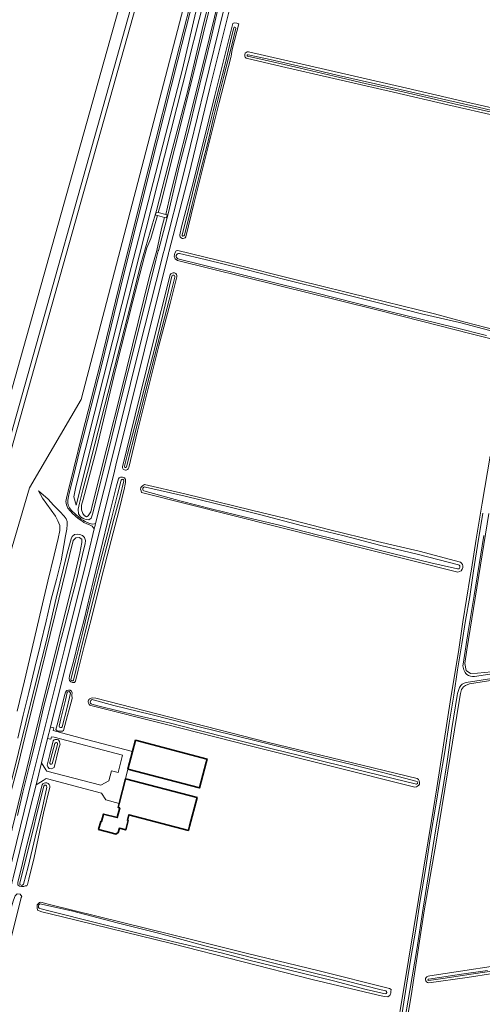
# Model space of a CAD drawing. Header units: metres. Extents: x 239845 to 242720, y 580286 to 584200.
# Tile 18 of 113: x 240614 to 240930, y 581596 to 582269. Entities that reach past the tile are written whole.
import ezdxf

# ---------------------------------------------------------------- set-up
doc = ezdxf.new("R2010")
doc.units = ezdxf.units.M
for name, color, linetype, lineweight in [('B-WE-GR-GRAS-GV', 60, 'Continuous', 13), ('B-WE-GR-GROENVOORZIENING-GV', 80, 'Continuous', 18), ('B-WE-KW-KUNSTWERK_STUW-GV', 170, 'Continuous', 18), ('B-WE-OG-BEBOUWING-GV', 7, 'Continuous', 35), ('B-WE-OG-WATER_SLOOT-GV', 120, 'Continuous', 18), ('B-WE-VH-ONVERHARD-GV', 252, 'Continuous', 18), ('B-WE-VH-VERHARDING_GESLOTEN-GV', 7, 'Continuous', 18), ('Grondwerklijn', 7, 'Continuous', 9)]:
    doc.layers.add(name, color=color, linetype=linetype, lineweight=lineweight)
doc.layers.add('GBKN', color=9, linetype='Continuous', lineweight=0, true_color=0x808080)

msp = doc.modelspace()

# ---------------------------------------------------------------- linework, layer by layer
at = {"layer": 'B-WE-GR-GRAS-GV', "flags": 128}
msp.add_lwpolyline([(240612.15, 581796.43), (240616.96, 581817.18), (240622.07, 581838.52), (240627.49, 581861.99), (240633.08, 581885.4), (240637.38, 581903.16), (240640.03, 581914.51), (240641.13, 581919.83), (240641.22, 581923.4), (240639.86, 581926.53), (240638.14, 581929.74), (240635.3, 581933.88), (240635.3, 581933.88), (240635.3, 581933.88), (240629.4, 581942.09), (240626.62, 581946.95), (240633.17, 581941.42), (240636.96, 581937.21), (240641.1, 581932.8), (240644.1, 581929.78), (240645.55, 581927.99), (240646.16, 581925.97), (240646.18, 581923.92), (240645.92, 581920.77), (240645.11, 581916.39), (240643.98, 581909.64), (240642.07, 581899.24), (240638.91, 581886.36), (240635.3, 581872.96), (240631.96, 581858.04), (240628.09, 581842.1), (240624.17, 581826.25), (240620.07, 581809.11), (240616.04, 581793.62), (240612.51, 581778.05)], dxfattribs=at)
msp.add_lwpolyline([(240867.18, 581603.28), (240866.6, 581601.94), (240865.41, 581601.25), (240865.33, 581601.19), (240862.79, 581601.41), (240857.81, 581602.46), (240813.68, 581612.94), (240717.37, 581637.5), (240643.07, 581655.81), (240628.79, 581659.3), (240626.04, 581660.36), (240626.01, 581660.43), (240625.97, 581660.57), (240625.61, 581661.73), (240625.61, 581664.06), (240627.22, 581665.61), (240628.15, 581665.86), (240633.13, 581664.59), (240734.73, 581639.3), (240769.44, 581630.72), (240817.38, 581619.19), (240866.38, 581606.91), (240867.44, 581606.06), (240867.43, 581605.76), (240867.41, 581605.29), (240867.34, 581603.63), (240867.18, 581603.28), (240867.18, 581603.28)], close=True, dxfattribs=at)
msp.add_lwpolyline([(240867.18, 581603.28), (240866.6, 581601.94), (240865.41, 581601.25), (240865.33, 581601.19), (240862.79, 581601.41), (240857.81, 581602.46), (240813.68, 581612.94), (240717.37, 581637.5), (240643.07, 581655.81), (240628.79, 581659.3), (240626.04, 581660.36), (240626.01, 581660.43), (240625.97, 581660.57), (240625.61, 581661.73), (240625.61, 581664.06), (240627.22, 581665.61), (240628.15, 581665.86), (240633.13, 581664.59), (240734.73, 581639.3), (240769.44, 581630.72), (240817.38, 581619.19), (240866.38, 581606.91), (240867.44, 581606.06), (240867.43, 581605.76), (240867.41, 581605.29), (240867.34, 581603.63), (240867.18, 581603.28), (240867.18, 581603.28)], close=True, dxfattribs=at)
at = {"layer": 'B-WE-GR-GROENVOORZIENING-GV', "flags": 128}
for points in [[(240750.02, 582309.83), (240738.37, 582262.44), (240728.53, 582220.82), (240717.12, 582176.68), (240707.15, 582138.73), (240704.49, 582129.66), (240696.56, 582102.32), (240691.72, 582082.79), (240660.75, 581962.18), (240656.85, 581947.72), (240654.54, 581938.6), (240653.71, 581934.56), (240654, 581931.23), (240655.4, 581929.18), (240657.48, 581927.92), (240657.58, 581927.89), (240659.29, 581927.36), (240661.11, 581927.24), (240662.68, 581928.45), (240663.62, 581931.17), (240674.15, 581973.65), (240681.74, 582004.55), (240694.13, 582053.31), (240706.79, 582104.76), (240708.46, 582111.09), (240708.56, 582111.45), (240715.37, 582137.33), (240722.78, 582168.74), (240729.67, 582195.76), (240734.17, 582213.82), (240739.63, 582236.15), (240745, 582258.57), (240749.16, 582276.22)], [(240750.02, 582309.83), (240738.37, 582262.44), (240728.53, 582220.82), (240717.12, 582176.68), (240707.15, 582138.73), (240704.49, 582129.66), (240696.56, 582102.32), (240691.72, 582082.79), (240660.75, 581962.18), (240656.85, 581947.72), (240654.54, 581938.6), (240653.71, 581934.56), (240654, 581931.23), (240655.4, 581929.18), (240657.48, 581927.92), (240657.58, 581927.89), (240659.29, 581927.36), (240661.11, 581927.24), (240662.68, 581928.45), (240663.62, 581931.17), (240674.15, 581973.65), (240681.74, 582004.55), (240694.13, 582053.31), (240706.79, 582104.76), (240708.46, 582111.09), (240708.56, 582111.45), (240715.37, 582137.33), (240722.78, 582168.74), (240729.67, 582195.76), (240734.17, 582213.82), (240739.63, 582236.15), (240745, 582258.57), (240749.16, 582276.22)], [(240750.09, 582284.16), (240733.56, 582217.16), (240716.95, 582151), (240713.5, 582135.94), (240714.56, 582135.67), (240714.06, 582133.66), (240712.75, 582133.99), (240710.76, 582126.38), (240707.48, 582111.29), (240702.53, 582093.83), (240683.08, 582015.18), (240663.48, 581937.81), (240662.44, 581932.62), (240660.66, 581930.01), (240659.44, 581929.27), (240658.17, 581930.01), (240658.13, 581930.06), (240656.91, 581931.45), (240656, 581933.97), (240655.91, 581937.28), (240657.13, 581941.01), (240666.19, 581975.54), (240679.14, 582029.96), (240691.18, 582076.61), (240699.02, 582107.56), (240700.62, 582113.2), (240703.37, 582119.6), (240707.86, 582135.23), (240706.51, 582135.57), (240707.02, 582137.58), (240708.43, 582137.22), (240709.86, 582142.55), (240729.58, 582220.43), (240743.94, 582278.66)], [(240750.09, 582284.16), (240733.56, 582217.16), (240716.95, 582151), (240713.5, 582135.94), (240714.56, 582135.67), (240714.06, 582133.66), (240712.75, 582133.99), (240710.76, 582126.38), (240707.48, 582111.29), (240702.53, 582093.83), (240683.08, 582015.18), (240663.48, 581937.81), (240662.44, 581932.62), (240660.66, 581930.01), (240659.44, 581929.27), (240658.17, 581930.01), (240658.13, 581930.06), (240656.91, 581931.45), (240656, 581933.97), (240655.91, 581937.28), (240657.13, 581941.01), (240666.19, 581975.54), (240679.14, 582029.96), (240691.18, 582076.61), (240699.02, 582107.56), (240700.62, 582113.2), (240703.37, 582119.6), (240707.86, 582135.23), (240706.51, 582135.57), (240707.02, 582137.58), (240708.43, 582137.22), (240709.86, 582142.55), (240729.58, 582220.43), (240743.94, 582278.66)], [(240935.24, 581970.75), (240929.69, 581938.53), (240925.66, 581913.97), (240922.33, 581893.47), (240921.53, 581888.58), (240916.51, 581857.49), (240913.5, 581836.98), (240908.33, 581805.84), (240898.65, 581743.98), (240896.24, 581728.59), (240879.31, 581626.12), (240867.82, 581555.98)], [(240935.24, 581970.75), (240929.69, 581938.53), (240925.66, 581913.97), (240922.33, 581893.47), (240921.53, 581888.58), (240916.51, 581857.49), (240913.5, 581836.98), (240908.33, 581805.84), (240898.65, 581743.98), (240896.24, 581728.59), (240879.31, 581626.12), (240867.82, 581555.98)], [(240874.76, 581588.92), (240878.06, 581609.19), (240881.08, 581627.53), (240884.4, 581647.37), (240887.34, 581666.96), (240890.99, 581688.16), (240894.47, 581710.66), (240897.86, 581730.71), (240900.8, 581748.94), (240904.14, 581768.55), (240907.17, 581788.28), (240910.27, 581807.32), (240912.86, 581824.67), (240915.81, 581842.42), (240918.43, 581858.37), (240921.26, 581874.91), (240923.9, 581892.28), (240926.49, 581909.78), (240930.2, 581931.73)], [(240874.76, 581588.92), (240878.06, 581609.19), (240881.08, 581627.53), (240884.4, 581647.37), (240887.34, 581666.96), (240890.99, 581688.16), (240894.47, 581710.66), (240897.86, 581730.71), (240900.8, 581748.94), (240904.14, 581768.55), (240907.17, 581788.28), (240910.27, 581807.32), (240912.86, 581824.67), (240915.81, 581842.42), (240918.43, 581858.37), (240921.26, 581874.91), (240923.9, 581892.28), (240926.49, 581909.78), (240930.2, 581931.73)], [(240936.07, 581823.33), (240926.57, 581822.35), (240921.68, 581822.21), (240918.89, 581824.3), (240917.91, 581828.91), (240919.31, 581838.41), (240934.26, 581931.58)], [(240936.07, 581823.33), (240926.57, 581822.35), (240921.68, 581822.21), (240918.89, 581824.3), (240917.91, 581828.91), (240919.31, 581838.41), (240934.26, 581931.58)], [(240612.36, 581725.15), (240615.91, 581741.1), (240620.57, 581759.19), (240625.65, 581780.09), (240630.12, 581798.94), (240635.83, 581820.5), (240640.33, 581839.1), (240644.47, 581854.53), (240649.04, 581872.39), (240652.99, 581887.72), (240657.31, 581906.42), (240658.45, 581910.75), (240658.71, 581913.06), (240658.13, 581915.1), (240656.74, 581916.48), (240654.95, 581917.25), (240654.92, 581917.26), (240652.94, 581917.43), (240651.27, 581917.11), (240649.62, 581915.78), (240648.86, 581914.29), (240648.86, 581914.29), (240648.86, 581914.29), (240646.27, 581904.38), (240638.73, 581873.57), (240631.99, 581844.65), (240625.52, 581818.66), (240618.01, 581788.46), (240608, 581747.79)], [(240612.36, 581725.15), (240615.91, 581741.1), (240620.57, 581759.19), (240625.65, 581780.09), (240630.12, 581798.94), (240635.83, 581820.5), (240640.33, 581839.1), (240644.47, 581854.53), (240649.04, 581872.39), (240652.99, 581887.72), (240657.31, 581906.42), (240658.45, 581910.75), (240658.71, 581913.06), (240658.13, 581915.1), (240656.74, 581916.48), (240654.95, 581917.25), (240654.92, 581917.26), (240652.94, 581917.43), (240651.27, 581917.11), (240649.62, 581915.78), (240648.86, 581914.29), (240648.86, 581914.29), (240648.86, 581914.29), (240646.27, 581904.38), (240638.73, 581873.57), (240631.99, 581844.65), (240625.52, 581818.66), (240618.01, 581788.46), (240608, 581747.79)], [(240875.31, 581567.16), (240881.42, 581603.14), (240882.62, 581611.03), (240890.06, 581659.86), (240898.18, 581706.81), (240906.17, 581755.6), (240914.01, 581803.35), (240914.93, 581808.57), (240915.54, 581811.19), (240917.02, 581813.11), (240918.33, 581814.04), (240920.95, 581815.09), (240951.42, 581819.81)], [(240875.31, 581567.16), (240881.42, 581603.14), (240882.62, 581611.03), (240890.06, 581659.86), (240898.18, 581706.81), (240906.17, 581755.6), (240914.01, 581803.35), (240914.93, 581808.57), (240915.54, 581811.19), (240917.02, 581813.11), (240918.33, 581814.04), (240920.95, 581815.09), (240951.42, 581819.81)]]:
    msp.add_lwpolyline(points, dxfattribs=at)
for points in [[(240727.29, 582120.66), (240732.8, 582143.2), (240740.55, 582174.26), (240750.09, 582212.59), (240757.93, 582243.24), (240758.15, 582244.16), (240758.72, 582247.41), (240759.12, 582249.63), (240763.44, 582266.24), (240762.19, 582266.74), (240760.28, 582266.91), (240759.49, 582266.5), (240757.09, 582257.31), (240746.92, 582216.49), (240739.1, 582185.01), (240731.33, 582154.29), (240724.32, 582127.62), (240723.26, 582122.1, 0.856986)], [(240727.29, 582120.66), (240732.8, 582143.2), (240740.55, 582174.26), (240750.09, 582212.59), (240757.93, 582243.24), (240758.15, 582244.16), (240758.72, 582247.41), (240759.12, 582249.63), (240763.44, 582266.24), (240762.19, 582266.74), (240760.28, 582266.91), (240759.49, 582266.5), (240757.09, 582257.31), (240746.92, 582216.49), (240739.1, 582185.01), (240731.33, 582154.29), (240724.32, 582127.62), (240723.26, 582122.1, 0.856986)], [(240760.01, 582263.63, -0.851448), (240761.34, 582263.28), (240758.16, 582249.95), (240753.11, 582229.72), (240748.01, 582209.64), (240746.5, 582203.06), (240742.44, 582186.13), (240736.58, 582163.12), (240731.4, 582142.19), (240726.32, 582121.72, -0.900941), (240724.69, 582122.13), (240727.43, 582132.7), (240731.87, 582150.62), (240736.38, 582168.88), (240741.21, 582187.78), (240745.94, 582206.88), (240750.04, 582222.73), (240754.27, 582239.69), (240758.55, 582257.51)], [(240760.01, 582263.63, -0.851448), (240761.34, 582263.28), (240758.16, 582249.95), (240753.11, 582229.72), (240748.01, 582209.64), (240746.5, 582203.06), (240742.44, 582186.13), (240736.58, 582163.12), (240731.4, 582142.19), (240726.32, 582121.72, -0.900941), (240724.69, 582122.13), (240727.43, 582132.7), (240731.87, 582150.62), (240736.38, 582168.88), (240741.21, 582187.78), (240745.94, 582206.88), (240750.04, 582222.73), (240754.27, 582239.69), (240758.55, 582257.51)], [(240721.2, 582093.25, 0.894107), (240716.63, 582094.67), (240704.6, 582046.88), (240692.55, 581998.85), (240684, 581963.4, 0.540956), (240687, 581961.35, 0.2562), (240688.3, 581962.98), (240694.28, 581987.94), (240701.12, 582015.16), (240708.94, 582046.21), (240716.58, 582075.22)], [(240721.2, 582093.25, 0.894107), (240716.63, 582094.67), (240704.6, 582046.88), (240692.55, 581998.85), (240684, 581963.4, 0.540956), (240687, 581961.35, 0.2562), (240688.3, 581962.98), (240694.28, 581987.94), (240701.12, 582015.16), (240708.94, 582046.21), (240716.58, 582075.22)], [(240686.8, 581963.38, -0.959006), (240685.46, 581963.8), (240687.42, 581972.18), (240688.96, 581978.37), (240694.18, 581998.48), (240700.16, 582021.99), (240705.92, 582043.96), (240711.53, 582067.37), (240717.75, 582093.73, -1.108587), (240719.77, 582093.14), (240715.8, 582077.54), (240709.62, 582052.96), (240702.27, 582024.72), (240694.26, 581992.97)], [(240686.8, 581963.38, -0.959006), (240685.46, 581963.8), (240687.42, 581972.18), (240688.96, 581978.37), (240694.18, 581998.48), (240700.16, 582021.99), (240705.92, 582043.96), (240711.53, 582067.37), (240717.75, 582093.73, -1.108587), (240719.77, 582093.14), (240715.8, 582077.54), (240709.62, 582052.96), (240702.27, 582024.72), (240694.26, 581992.97)], [(240683.03, 581954.24, -0.999197), (240684.94, 581953.85), (240682.38, 581943.48), (240678.14, 581927.56), (240671.8, 581903.11), (240665.63, 581878.84), (240659.91, 581855.87), (240655.3, 581837.52), (240650.47, 581817.58, -0.830995), (240648.8, 581818.03), (240651.66, 581829.6), (240656.97, 581850.66), (240662, 581871.29), (240667.64, 581894.09), (240672.73, 581913.25), (240675.62, 581924.72), (240676.52, 581928.12), (240680.51, 581944.5)], [(240683.03, 581954.24, -0.999197), (240684.94, 581953.85), (240682.38, 581943.48), (240678.14, 581927.56), (240671.8, 581903.11), (240665.63, 581878.84), (240659.91, 581855.87), (240655.3, 581837.52), (240650.47, 581817.58, -0.830995), (240648.8, 581818.03), (240651.66, 581829.6), (240656.97, 581850.66), (240662, 581871.29), (240667.64, 581894.09), (240672.73, 581913.25), (240675.62, 581924.72), (240676.52, 581928.12), (240680.51, 581944.5)], [(240698.99, 581951.36), (240697.6, 581950.52), (240696.6, 581949.25), (240696.54, 581949.02), (240696.33, 581948.29), (240696.68, 581947.06), (240697.03, 581946.01), (240912.99, 581891.54, 0.356218), (240916.47, 581894.62, 0.29841), (240914.83, 581898.31), (240886.6, 581905.69), (240858.23, 581912.46), (240824.82, 581920.63), (240795.75, 581928.13), (240772.08, 581933.88), (240726.56, 581944.95)], [(240698.99, 581951.36), (240697.6, 581950.52), (240696.6, 581949.25), (240696.54, 581949.02), (240696.33, 581948.29), (240696.68, 581947.06), (240697.03, 581946.01), (240912.99, 581891.54, 0.356218), (240916.47, 581894.62, 0.29841), (240914.83, 581898.31), (240886.6, 581905.69), (240858.23, 581912.46), (240824.82, 581920.63), (240795.75, 581928.13), (240772.08, 581933.88), (240726.56, 581944.95)], [(240698.57, 581947.03, -0.920987), (240699.72, 581949.66), (240726.93, 581943.47), (240757.67, 581935.81), (240777.67, 581930.84), (240807.06, 581923.15), (240835.52, 581916.38), (240860.57, 581909.77), (240886.14, 581903.55), (240913.61, 581896.39, -0.918327), (240912.88, 581893.62), (240894.68, 581897.71), (240868.48, 581904.29), (240843.13, 581910.68), (240817.96, 581916.67), (240792.08, 581923.35), (240768.01, 581929.02), (240745.54, 581934.56), (240724.18, 581940.04)], [(240698.57, 581947.03, -0.920987), (240699.72, 581949.66), (240726.93, 581943.47), (240757.67, 581935.81), (240777.67, 581930.84), (240807.06, 581923.15), (240835.52, 581916.38), (240860.57, 581909.77), (240886.14, 581903.55), (240913.61, 581896.39, -0.918327), (240912.88, 581893.62), (240894.68, 581897.71), (240868.48, 581904.29), (240843.13, 581910.68), (240817.96, 581916.67), (240792.08, 581923.35), (240768.01, 581929.02), (240745.54, 581934.56), (240724.18, 581940.04)], [(240640.78, 581786.2), (240641.33, 581789.21), (240641.87, 581791.26), (240645.06, 581803.95), (240646.32, 581809.09, -0.865792), (240648.39, 581808.81), (240646.23, 581799.03), (240642.87, 581785.68, -0.712043)], [(240640.78, 581786.2), (240641.33, 581789.21), (240641.87, 581791.26), (240645.06, 581803.95), (240646.32, 581809.09, -0.865792), (240648.39, 581808.81), (240646.23, 581799.03), (240642.87, 581785.68, -0.712043)], [(240885.37, 581750.3), (240782.81, 581775.33), (240665.87, 581805.24), (240663.18, 581805.51, 0.225334), (240661.13, 581804.39, 0.493103), (240662.36, 581800.24), (240714.08, 581787.28), (240770.31, 581772.99), (240883.75, 581744.5, 0.33452), (240886.82, 581746.61, 0.362296)], [(240885.37, 581750.3), (240782.81, 581775.33), (240665.87, 581805.24), (240663.18, 581805.51, 0.225334), (240661.13, 581804.39, 0.493103), (240662.36, 581800.24), (240714.08, 581787.28), (240770.31, 581772.99), (240883.75, 581744.5, 0.33452), (240886.82, 581746.61, 0.362296)], [(240663.04, 581801.21, -0.935163), (240663.95, 581804.27), (240678.16, 581800.34), (240703.36, 581794.1), (240716.76, 581790.73), (240737.21, 581785.59), (240758.6, 581780.2), (240778.11, 581775.49), (240798.05, 581770.4), (240820.72, 581764.78), (240841.41, 581759.84), (240868, 581752.83), (240885.24, 581748.36, -0.729048), (240884.91, 581746.61), (240868.82, 581750.37), (240841.86, 581756.92), (240813.34, 581764.17), (240787.09, 581770.54), (240760.68, 581776.96), (240732.72, 581784.12), (240715.79, 581788.35), (240694.04, 581793.49), (240668.05, 581799.8)], [(240663.04, 581801.21, -0.935163), (240663.95, 581804.27), (240678.16, 581800.34), (240703.36, 581794.1), (240716.76, 581790.73), (240737.21, 581785.59), (240758.6, 581780.2), (240778.11, 581775.49), (240798.05, 581770.4), (240820.72, 581764.78), (240841.41, 581759.84), (240868, 581752.83), (240885.24, 581748.36, -0.729048), (240884.91, 581746.61), (240868.82, 581750.37), (240841.86, 581756.92), (240813.34, 581764.17), (240787.09, 581770.54), (240760.68, 581776.96), (240732.72, 581784.12), (240715.79, 581788.35), (240694.04, 581793.49), (240668.05, 581799.8)], [(240634.33, 581761.15), (240635.3, 581765.08), (240635.85, 581767.42), (240637.71, 581774.22, -0.975868), (240639.71, 581773.74), (240635.97, 581760.5, -0.831774)], [(240634.33, 581761.15), (240635.3, 581765.08), (240635.85, 581767.42), (240637.71, 581774.22, -0.975868), (240639.71, 581773.74), (240635.97, 581760.5, -0.831774)], [(240617.59, 581677.03), (240618.61, 581677.11), (240619.14, 581677.96), (240619.99, 581681.56), (240623.56, 581696.37), (240629.95, 581726.67), (240634.35, 581744.37, 0.837056), (240629.02, 581745.99), (240628.65, 581744.55), (240623.56, 581724.19), (240618.53, 581704), (240614.76, 581688.33), (240612.49, 581679.52), (240612.54, 581677.73), (240613.54, 581676.74), (240615.11, 581676.49), (240616.53, 581676.6)], [(240617.59, 581677.03), (240618.61, 581677.11), (240619.14, 581677.96), (240619.99, 581681.56), (240623.56, 581696.37), (240629.95, 581726.67), (240634.35, 581744.37, 0.837056), (240629.02, 581745.99), (240628.65, 581744.55), (240623.56, 581724.19), (240618.53, 581704), (240614.76, 581688.33), (240612.49, 581679.52), (240612.54, 581677.73), (240613.54, 581676.74), (240615.11, 581676.49), (240616.53, 581676.6)], [(240630.29, 581745.21, -0.885319), (240632.33, 581744.56), (240629.28, 581730.57), (240624.46, 581710.31), (240619.49, 581690.09), (240616.32, 581678.05, -0.886988), (240613.82, 581678.9), (240616.79, 581690.99), (240621.33, 581709), (240623.61, 581718.33), (240624.83, 581723.29), (240628.91, 581739.88)], [(240630.29, 581745.21, -0.885319), (240632.33, 581744.56), (240629.28, 581730.57), (240624.46, 581710.31), (240619.49, 581690.09), (240616.32, 581678.05, -0.886988), (240613.82, 581678.9), (240616.79, 581690.99), (240621.33, 581709), (240623.61, 581718.33), (240624.83, 581723.29), (240628.91, 581739.88)], [(240574.72, 581529.27), (240574.25, 581527.23, 0.867092), (240579, 581525.7), (240580.28, 581530.16), (240614.89, 581668.95), (240615.15, 581669.73), (240614.12, 581671.23), (240612, 581671.52), (240610.58, 581670.21), (240609.62, 581667.31), (240606.66, 581657.39), (240604.15, 581648.27), (240598.95, 581625.84), (240593.31, 581602.86), (240588.65, 581583.28), (240584.02, 581565.53), (240579.8, 581549.25), (240576.11, 581535.2)], [(240574.72, 581529.27), (240574.25, 581527.23, 0.867092), (240579, 581525.7), (240580.28, 581530.16), (240614.89, 581668.95), (240615.15, 581669.73), (240614.12, 581671.23), (240612, 581671.52), (240610.58, 581670.21), (240609.62, 581667.31), (240606.66, 581657.39), (240604.15, 581648.27), (240598.95, 581625.84), (240593.31, 581602.86), (240588.65, 581583.28), (240584.02, 581565.53), (240579.8, 581549.25), (240576.11, 581535.2)], [(240719.56, 581641.73), (240741.21, 581635.84), (240762.37, 581630.56), (240789.23, 581623.76), (240815.1, 581617.38), (240836.67, 581612.01), (240860.72, 581605.98), (240863.8, 581605.2, -0.895524), (240863.46, 581603.25), (240850.43, 581606.21), (240828.25, 581612.14), (240806.74, 581617.31), (240787.22, 581622.13), (240769.39, 581626.47), (240751.31, 581631.13), (240732.79, 581635.43), (240718.27, 581638.91), (240694.8, 581644.75), (240666.14, 581651.73), (240634.52, 581659.65), (240627.61, 581661.44, -0.977141), (240628.66, 581664.57), (240650.17, 581659.58), (240680.36, 581651.64), (240708.61, 581644.62)], [(240719.56, 581641.73), (240741.21, 581635.84), (240762.37, 581630.56), (240789.23, 581623.76), (240815.1, 581617.38), (240836.67, 581612.01), (240860.72, 581605.98), (240863.8, 581605.2, -0.895524), (240863.46, 581603.25), (240850.43, 581606.21), (240828.25, 581612.14), (240806.74, 581617.31), (240787.22, 581622.13), (240769.39, 581626.47), (240751.31, 581631.13), (240732.79, 581635.43), (240718.27, 581638.91), (240694.8, 581644.75), (240666.14, 581651.73), (240634.52, 581659.65), (240627.61, 581661.44, -0.977141), (240628.66, 581664.57), (240650.17, 581659.58), (240680.36, 581651.64), (240708.61, 581644.62)]]:
    msp.add_lwpolyline(points, format="xyb", close=True, dxfattribs=at)
for points in [[(240962.39, 582202.86), (240919.13, 582212.78), (240878.18, 582222.31), (240770.14, 582247.1, 0.379105), (240767.55, 582245.37, 0.303302), (240768.4, 582242.9), (240792.63, 582237.17), (240828.28, 582228.95), (240869.04, 582219.53), (240906.2, 582210.95), (240940.27, 582203.27)], [(240962.39, 582202.86), (240919.13, 582212.78), (240878.18, 582222.31), (240770.14, 582247.1, 0.379105), (240767.55, 582245.37, 0.303302), (240768.4, 582242.9), (240792.63, 582237.17), (240828.28, 582228.95), (240869.04, 582219.53), (240906.2, 582210.95), (240940.27, 582203.27)], [(240935.09, 582206.22), (240913.44, 582211), (240895.08, 582215.23), (240873.46, 582220.19), (240850.76, 582225.21), (240828.7, 582230.49), (240805.38, 582235.88), (240783.49, 582240.9), (240769.47, 582244.08, -0.752061), (240769.81, 582245.19), (240784.98, 582241.85), (240809.61, 582236.15), (240831.61, 582231.05), (240856.87, 582225.23), (240881.65, 582219.69), (240902.02, 582215.04), (240927.01, 582209.29), (240950.91, 582203.62)], [(240935.09, 582206.22), (240913.44, 582211), (240895.08, 582215.23), (240873.46, 582220.19), (240850.76, 582225.21), (240828.7, 582230.49), (240805.38, 582235.88), (240783.49, 582240.9), (240769.47, 582244.08, -0.752061), (240769.81, 582245.19), (240784.98, 582241.85), (240809.61, 582236.15), (240831.61, 582231.05), (240856.87, 582225.23), (240881.65, 582219.69), (240902.02, 582215.04), (240927.01, 582209.29), (240950.91, 582203.62)], [(240939.36, 582056.89), (240918.09, 582062.41), (240897.12, 582067.98), (240852.58, 582079.04), (240804.58, 582090.8), (240757.33, 582102.68), (240721.7, 582111.34), (240720.78, 582111.06), (240719.73, 582109.45), (240719.59, 582108.66), (240719.53, 582108.34), (240719.36, 582107.4), (240720, 582105.63), (240721.54, 582104.53), (240721.58, 582104.5), (240857.79, 582070.86), (240889.24, 582062.81), (240922.13, 582054.46), (240944.97, 582048.65, -0.243724)], [(240939.36, 582056.89), (240918.09, 582062.41), (240897.12, 582067.98), (240852.58, 582079.04), (240804.58, 582090.8), (240757.33, 582102.68), (240721.7, 582111.34), (240720.78, 582111.06), (240719.73, 582109.45), (240719.59, 582108.66), (240719.53, 582108.34), (240719.36, 582107.4), (240720, 582105.63), (240721.54, 582104.53), (240721.58, 582104.5), (240857.79, 582070.86), (240889.24, 582062.81), (240922.13, 582054.46), (240944.97, 582048.65, -0.243724)], [(240932.69, 582053.2), (240910.97, 582058.59), (240887.75, 582064.34), (240867.3, 582069.51), (240843.68, 582075.38), (240815.93, 582082.4), (240790.72, 582088.51), (240766.08, 582094.63), (240738.36, 582101.63), (240721.83, 582105.71, -0.926862), (240722.84, 582109.19), (240740.46, 582105.17), (240768.15, 582098.31), (240794.83, 582091.41), (240826, 582083.78), (240858.8, 582075.52), (240888.3, 582068.14), (240914.21, 582062.05), (240939.27, 582055.54)], [(240932.69, 582053.2), (240910.97, 582058.59), (240887.75, 582064.34), (240867.3, 582069.51), (240843.68, 582075.38), (240815.93, 582082.4), (240790.72, 582088.51), (240766.08, 582094.63), (240738.36, 582101.63), (240721.83, 582105.71, -0.926862), (240722.84, 582109.19), (240740.46, 582105.17), (240768.15, 582098.31), (240794.83, 582091.41), (240826, 582083.78), (240858.8, 582075.52), (240888.3, 582068.14), (240914.21, 582062.05), (240939.27, 582055.54)], [(240930.86, 581916.48), (240927.74, 581896.76), (240924.19, 581875.57), (240920.08, 581850.82), (240916.66, 581828.47, 0.244476), (240919.32, 581821.47, 0.210041), (240924.43, 581820.13), (240943.77, 581823.1)], [(240930.86, 581916.48), (240927.74, 581896.76), (240924.19, 581875.57), (240920.08, 581850.82), (240916.66, 581828.47, 0.244476), (240919.32, 581821.47, 0.210041), (240924.43, 581820.13), (240943.77, 581823.1)], [(240977.36, 581825.18), (240918.83, 581816.01, 0.266813), (240914.26, 581812.66, 0.055205), (240912.62, 581807.06), (240909.06, 581784.47), (240905.76, 581762.01), (240902.87, 581743.42), (240898.34, 581717.3), (240894.1, 581691.8), (240889.3, 581661.85), (240885.06, 581633.59), (240880.23, 581605.44), (240875.99, 581580.46)], [(240977.36, 581825.18), (240918.83, 581816.01, 0.266813), (240914.26, 581812.66, 0.055205), (240912.62, 581807.06), (240909.06, 581784.47), (240905.76, 581762.01), (240902.87, 581743.42), (240898.34, 581717.3), (240894.1, 581691.8), (240889.3, 581661.85), (240885.06, 581633.59), (240880.23, 581605.44), (240875.99, 581580.46)], [(240959.73, 581625.41), (240894.01, 581615.46), (240892.78, 581615.22, 0.377318), (240890.95, 581612.82, 0.387367), (240893.17, 581610.7), (240919.45, 581614.4), (240954.54, 581619.81)], [(240942.55, 581619.61), (240922.15, 581616.66), (240902.92, 581613.69), (240893.18, 581612.35, -0.988431), (240893.12, 581613.27), (240900.54, 581614.42), (240915.66, 581616.64), (240933.43, 581619.21)]]:
    msp.add_lwpolyline(points, format="xyb", dxfattribs=at)
for points in [[(240651.18, 581816.11), (240651.94, 581816.91), (240653.67, 581824.48), (240657.96, 581841.66), (240663.11, 581861), (240668.76, 581883.84), (240673.63, 581902.64), (240677.67, 581918.43), (240681.66, 581934.15), (240685.26, 581948.98), (240685.64, 581950.53), (240685.83, 581951.56), (240686.06, 581952.74), (240686.08, 581954.76), (240685.31, 581955.96), (240683.92, 581956.42), (240682.66, 581956.48), (240681.68, 581955.96), (240681.25, 581955.21), (240679.91, 581950.46), (240674.98, 581930.33), (240669.22, 581906.64), (240663.89, 581885.02), (240657.81, 581859.14), (240653.76, 581843.69), (240650.7, 581831.3), (240647.82, 581820.63), (240647.58, 581818.82), (240647.83, 581817.34), (240648.67, 581816.47), (240649.92, 581816.1), (240651.18, 581816.11), (240651.18, 581816.11)], [(240651.18, 581816.11), (240651.94, 581816.91), (240653.67, 581824.48), (240657.96, 581841.66), (240663.11, 581861), (240668.76, 581883.84), (240673.63, 581902.64), (240677.67, 581918.43), (240681.66, 581934.15), (240685.26, 581948.98), (240685.64, 581950.53), (240685.83, 581951.56), (240686.06, 581952.74), (240686.08, 581954.76), (240685.31, 581955.96), (240683.92, 581956.42), (240682.66, 581956.48), (240681.68, 581955.96), (240681.25, 581955.21), (240679.91, 581950.46), (240674.98, 581930.33), (240669.22, 581906.64), (240663.89, 581885.02), (240657.81, 581859.14), (240653.76, 581843.69), (240650.7, 581831.3), (240647.82, 581820.63), (240647.58, 581818.82), (240647.83, 581817.34), (240648.67, 581816.47), (240649.92, 581816.1), (240651.18, 581816.11), (240651.18, 581816.11)], [(240650.4, 581913.18), (240652.23, 581915.01), (240654.36, 581915.05), (240654.49, 581915.05), (240656.19, 581913.96), (240656.32, 581911.7), (240654.93, 581904.47), (240652.01, 581891.99), (240628.82, 581799.28), (240606.55, 581707.54), (240604.33, 581700.62), (240602.69, 581696.89), (240601.32, 581696.54), (240599.99, 581696.63), (240599.01, 581696.69), (240597.97, 581697.54), (240597.57, 581700.15), (240605.98, 581733.96), (240612.64, 581759.76), (240617.49, 581779.5), (240627.94, 581821.97), (240638.1, 581862.71), (240650.4, 581913.18), (240650.4, 581913.18)], [(240650.4, 581913.18), (240652.23, 581915.01), (240654.36, 581915.05), (240654.49, 581915.05), (240656.19, 581913.96), (240656.32, 581911.7), (240654.93, 581904.47), (240652.01, 581891.99), (240628.82, 581799.28), (240606.55, 581707.54), (240604.33, 581700.62), (240602.69, 581696.89), (240601.32, 581696.54), (240599.99, 581696.63), (240599.01, 581696.69), (240597.97, 581697.54), (240597.57, 581700.15), (240605.98, 581733.96), (240612.64, 581759.76), (240617.49, 581779.5), (240627.94, 581821.97), (240638.1, 581862.71), (240650.4, 581913.18), (240650.4, 581913.18)], [(240646.45, 581793.42), (240647.51, 581797.66), (240649.52, 581805.17), (240649.48, 581807.69), (240649.56, 581808.85), (240649.26, 581810.05), (240648.31, 581810.81), (240647.1, 581810.86), (240645.97, 581810.5), (240645.11, 581809.51), (240644.6, 581807.86), (240639.27, 581787.08), (240638.52, 581783.96), (240639.25, 581783.21), (240640.16, 581782.73), (240641.48, 581782.64), (240642.95, 581782.66), (240643.73, 581783.11), (240646.45, 581793.42), (240646.45, 581793.42)], [(240646.45, 581793.42), (240647.51, 581797.66), (240649.52, 581805.17), (240649.48, 581807.69), (240649.56, 581808.85), (240649.26, 581810.05), (240648.31, 581810.81), (240647.1, 581810.86), (240645.97, 581810.5), (240645.11, 581809.51), (240644.6, 581807.86), (240639.27, 581787.08), (240638.52, 581783.96), (240639.25, 581783.21), (240640.16, 581782.73), (240641.48, 581782.64), (240642.95, 581782.66), (240643.73, 581783.11), (240646.45, 581793.42), (240646.45, 581793.42)], [(240641.28, 581774.34), (240641.07, 581775.61), (240640.18, 581776.82), (240639.27, 581777), (240638.09, 581777.11), (240637.36, 581776.8), (240636.65, 581776.17), (240634.4, 581766.76), (240632.51, 581759.44), (240632.92, 581758.45), (240633.95, 581757.17), (240635.38, 581756.94), (240636.49, 581757.37), (240637.22, 581757.93), (240640.35, 581770.2), (240640.4, 581770.37), (240641.34, 581773.97), (240641.28, 581774.34), (240641.28, 581774.34)], [(240641.28, 581774.34), (240641.07, 581775.61), (240640.18, 581776.82), (240639.27, 581777), (240638.09, 581777.11), (240637.36, 581776.8), (240636.65, 581776.17), (240634.4, 581766.76), (240632.51, 581759.44), (240632.92, 581758.45), (240633.95, 581757.17), (240635.38, 581756.94), (240636.49, 581757.37), (240637.22, 581757.93), (240640.35, 581770.2), (240640.4, 581770.37), (240641.34, 581773.97), (240641.28, 581774.34), (240641.28, 581774.34)], [(240867.18, 581603.28), (240867.34, 581603.63), (240867.41, 581605.29), (240867.43, 581605.76), (240867.44, 581606.06), (240866.38, 581606.91), (240817.38, 581619.19), (240769.44, 581630.72), (240734.73, 581639.3), (240633.13, 581664.59), (240628.15, 581665.86), (240627.22, 581665.61), (240625.61, 581664.06), (240625.61, 581661.73), (240625.97, 581660.57), (240626.01, 581660.43), (240626.04, 581660.36), (240628.79, 581659.3), (240643.07, 581655.81), (240717.37, 581637.5), (240813.68, 581612.94), (240857.81, 581602.46), (240862.79, 581601.41), (240865.33, 581601.19), (240865.41, 581601.25), (240866.6, 581601.94), (240867.18, 581603.28), (240867.18, 581603.28)], [(240867.18, 581603.28), (240867.34, 581603.63), (240867.41, 581605.29), (240867.43, 581605.76), (240867.44, 581606.06), (240866.38, 581606.91), (240817.38, 581619.19), (240769.44, 581630.72), (240734.73, 581639.3), (240633.13, 581664.59), (240628.15, 581665.86), (240627.22, 581665.61), (240625.61, 581664.06), (240625.61, 581661.73), (240625.97, 581660.57), (240626.01, 581660.43), (240626.04, 581660.36), (240628.79, 581659.3), (240643.07, 581655.81), (240717.37, 581637.5), (240813.68, 581612.94), (240857.81, 581602.46), (240862.79, 581601.41), (240865.33, 581601.19), (240865.41, 581601.25), (240866.6, 581601.94), (240867.18, 581603.28), (240867.18, 581603.28)]]:
    msp.add_lwpolyline(points, close=True, dxfattribs=at)
at = {"layer": 'B-WE-KW-KUNSTWERK_STUW-GV', "flags": 128}
msp.add_lwpolyline([(240707.86, 582135.23), (240712.75, 582133.99), (240714.06, 582133.66), (240714.56, 582135.67), (240713.5, 582135.94), (240708.43, 582137.22), (240707.02, 582137.58), (240706.51, 582135.57), (240707.86, 582135.23), (240707.86, 582135.23)], close=True, dxfattribs=at)
msp.add_lwpolyline([(240707.86, 582135.23), (240712.75, 582133.99), (240714.06, 582133.66), (240714.56, 582135.67), (240713.5, 582135.94), (240708.43, 582137.22), (240707.02, 582137.58), (240706.51, 582135.57), (240707.86, 582135.23), (240707.86, 582135.23)], close=True, dxfattribs=at)
at = {"layer": 'B-WE-OG-BEBOUWING-GV', "flags": 128}
for points in [[(240690.88, 581768.88), (240687.71, 581756.87), (240736.62, 581743.96), (240741.18, 581761.21), (240741.82, 581763.66), (240692.91, 581776.57), (240690.88, 581768.88), (240690.88, 581768.88)], [(240690.88, 581768.88), (240687.71, 581756.87), (240736.62, 581743.96), (240741.18, 581761.21), (240741.82, 581763.66), (240692.91, 581776.57), (240690.88, 581768.88), (240690.88, 581768.88)], [(240686.09, 581750.17), (240681.68, 581733.33), (240680.97, 581730.62), (240682.13, 581730.31), (240680.38, 581723.62), (240671.05, 581726.06), (240669.71, 581720.94), (240669.17, 581721.08), (240667.7, 581715.47), (240677.1, 581713.02), (240679.48, 581712.39), (240681.1, 581713.38), (240681.9, 581716.42), (240686.26, 581715.28), (240687.92, 581721.65), (240687.43, 581721.78), (240688.42, 581725.55), (240729.01, 581714.91), (240729.78, 581717.81), (240734.91, 581737.34), (240686.09, 581750.17), (240686.09, 581750.17)], [(240686.09, 581750.17), (240681.68, 581733.33), (240680.97, 581730.62), (240682.13, 581730.31), (240680.38, 581723.62), (240671.05, 581726.06), (240669.71, 581720.94), (240669.17, 581721.08), (240667.7, 581715.47), (240677.1, 581713.02), (240679.48, 581712.39), (240681.1, 581713.38), (240681.9, 581716.42), (240686.26, 581715.28), (240687.92, 581721.65), (240687.43, 581721.78), (240688.42, 581725.55), (240729.01, 581714.91), (240729.78, 581717.81), (240734.91, 581737.34), (240686.09, 581750.17), (240686.09, 581750.17)]]:
    msp.add_lwpolyline(points, close=True, dxfattribs=at)
at = {"layer": 'B-WE-OG-WATER_SLOOT-GV', "flags": 128}
for points in [[(240708.43, 582137.22), (240713.5, 582135.94), (240716.95, 582151), (240733.56, 582217.16), (240750.09, 582284.16), (240770.12, 582364.8), (240789.39, 582443.08), (240796.87, 582474.09), (240803.18, 582500.14), (240803.34, 582500.87, 0.140956), (240802.86, 582504.52, 0.448794), (240800.85, 582504.94, 0.12226), (240798.98, 582502.47), (240797.2, 582495.72), (240792.49, 582476.46), (240787.42, 582454.02), (240783.27, 582436.18), (240777.94, 582415.88), (240773, 582394.81), (240767.64, 582372.04), (240761.39, 582348.78), (240743.94, 582278.66), (240729.58, 582220.43), (240709.86, 582142.55)], [(240708.43, 582137.22), (240713.5, 582135.94), (240716.95, 582151), (240733.56, 582217.16), (240750.09, 582284.16), (240770.12, 582364.8), (240789.39, 582443.08), (240796.87, 582474.09), (240803.18, 582500.14), (240803.34, 582500.87, 0.140956), (240802.86, 582504.52, 0.448794), (240800.85, 582504.94, 0.12226), (240798.98, 582502.47), (240797.2, 582495.72), (240792.49, 582476.46), (240787.42, 582454.02), (240783.27, 582436.18), (240777.94, 582415.88), (240773, 582394.81), (240767.64, 582372.04), (240761.39, 582348.78), (240743.94, 582278.66), (240729.58, 582220.43), (240709.86, 582142.55)], [(240761.34, 582263.28, 0.851448), (240760.01, 582263.63), (240758.55, 582257.51), (240754.27, 582239.69), (240750.04, 582222.73), (240745.94, 582206.88), (240741.21, 582187.78), (240736.38, 582168.88), (240731.87, 582150.62), (240727.43, 582132.7), (240724.69, 582122.13, 0.900941), (240726.32, 582121.72), (240731.4, 582142.19), (240736.58, 582163.12), (240742.44, 582186.13), (240746.5, 582203.06), (240748.01, 582209.64), (240753.11, 582229.72), (240758.16, 582249.95)], [(240761.34, 582263.28, 0.851448), (240760.01, 582263.63), (240758.55, 582257.51), (240754.27, 582239.69), (240750.04, 582222.73), (240745.94, 582206.88), (240741.21, 582187.78), (240736.38, 582168.88), (240731.87, 582150.62), (240727.43, 582132.7), (240724.69, 582122.13, 0.900941), (240726.32, 582121.72), (240731.4, 582142.19), (240736.58, 582163.12), (240742.44, 582186.13), (240746.5, 582203.06), (240748.01, 582209.64), (240753.11, 582229.72), (240758.16, 582249.95)], [(240685.46, 581963.8, 0.959006), (240686.8, 581963.38), (240694.26, 581992.97), (240702.27, 582024.72), (240709.62, 582052.96), (240715.8, 582077.54), (240719.77, 582093.14, 1.108587), (240717.75, 582093.73), (240711.53, 582067.37), (240705.92, 582043.96), (240700.16, 582021.99), (240694.18, 581998.48), (240688.96, 581978.37), (240687.42, 581972.18)], [(240685.46, 581963.8, 0.959006), (240686.8, 581963.38), (240694.26, 581992.97), (240702.27, 582024.72), (240709.62, 582052.96), (240715.8, 582077.54), (240719.77, 582093.14, 1.108587), (240717.75, 582093.73), (240711.53, 582067.37), (240705.92, 582043.96), (240700.16, 582021.99), (240694.18, 581998.48), (240688.96, 581978.37), (240687.42, 581972.18)], [(240650.47, 581817.58), (240655.3, 581837.52), (240659.91, 581855.87), (240665.63, 581878.84), (240671.8, 581903.11), (240678.14, 581927.56), (240682.38, 581943.48), (240684.94, 581953.85, 0.999197), (240683.03, 581954.24), (240680.51, 581944.5), (240676.52, 581928.12), (240675.62, 581924.72), (240672.73, 581913.25), (240667.64, 581894.09), (240662, 581871.29), (240656.97, 581850.66), (240651.66, 581829.6), (240648.8, 581818.03, 0.830995)], [(240650.47, 581817.58), (240655.3, 581837.52), (240659.91, 581855.87), (240665.63, 581878.84), (240671.8, 581903.11), (240678.14, 581927.56), (240682.38, 581943.48), (240684.94, 581953.85, 0.999197), (240683.03, 581954.24), (240680.51, 581944.5), (240676.52, 581928.12), (240675.62, 581924.72), (240672.73, 581913.25), (240667.64, 581894.09), (240662, 581871.29), (240656.97, 581850.66), (240651.66, 581829.6), (240648.8, 581818.03, 0.830995)], [(240698.57, 581947.03), (240724.18, 581940.04), (240745.54, 581934.56), (240768.01, 581929.02), (240792.08, 581923.35), (240817.96, 581916.67), (240843.13, 581910.68), (240868.48, 581904.29), (240894.68, 581897.71), (240912.88, 581893.62, 0.918327), (240913.61, 581896.39), (240886.14, 581903.55), (240860.57, 581909.77), (240835.52, 581916.38), (240807.06, 581923.15), (240777.67, 581930.84), (240757.67, 581935.81), (240726.93, 581943.47), (240699.72, 581949.66, 0.920987)], [(240698.57, 581947.03), (240724.18, 581940.04), (240745.54, 581934.56), (240768.01, 581929.02), (240792.08, 581923.35), (240817.96, 581916.67), (240843.13, 581910.68), (240868.48, 581904.29), (240894.68, 581897.71), (240912.88, 581893.62, 0.918327), (240913.61, 581896.39), (240886.14, 581903.55), (240860.57, 581909.77), (240835.52, 581916.38), (240807.06, 581923.15), (240777.67, 581930.84), (240757.67, 581935.81), (240726.93, 581943.47), (240699.72, 581949.66, 0.920987)], [(240646.32, 581809.09), (240645.06, 581803.95), (240641.87, 581791.26), (240641.33, 581789.21), (240640.78, 581786.2, 0.712043), (240642.87, 581785.68), (240646.23, 581799.03), (240648.39, 581808.81, 0.865792)], [(240646.32, 581809.09), (240645.06, 581803.95), (240641.87, 581791.26), (240641.33, 581789.21), (240640.78, 581786.2, 0.712043), (240642.87, 581785.68), (240646.23, 581799.03), (240648.39, 581808.81, 0.865792)], [(240885.24, 581748.36), (240868, 581752.83), (240841.41, 581759.84), (240820.72, 581764.78), (240798.05, 581770.4), (240778.11, 581775.49), (240758.6, 581780.2), (240737.21, 581785.59), (240716.76, 581790.73), (240703.36, 581794.1), (240678.16, 581800.34), (240663.95, 581804.27, 0.935163), (240663.04, 581801.21), (240668.05, 581799.8), (240694.04, 581793.49), (240715.79, 581788.35), (240732.72, 581784.12), (240760.68, 581776.96), (240787.09, 581770.54), (240813.34, 581764.17), (240841.86, 581756.92), (240868.82, 581750.37), (240884.91, 581746.61, 0.729048)], [(240885.24, 581748.36), (240868, 581752.83), (240841.41, 581759.84), (240820.72, 581764.78), (240798.05, 581770.4), (240778.11, 581775.49), (240758.6, 581780.2), (240737.21, 581785.59), (240716.76, 581790.73), (240703.36, 581794.1), (240678.16, 581800.34), (240663.95, 581804.27, 0.935163), (240663.04, 581801.21), (240668.05, 581799.8), (240694.04, 581793.49), (240715.79, 581788.35), (240732.72, 581784.12), (240760.68, 581776.96), (240787.09, 581770.54), (240813.34, 581764.17), (240841.86, 581756.92), (240868.82, 581750.37), (240884.91, 581746.61, 0.729048)], [(240635.97, 581760.5), (240639.71, 581773.74, 0.975868), (240637.71, 581774.22), (240635.85, 581767.42), (240635.3, 581765.08), (240634.33, 581761.15, 0.831774)], [(240635.97, 581760.5), (240639.71, 581773.74, 0.975868), (240637.71, 581774.22), (240635.85, 581767.42), (240635.3, 581765.08), (240634.33, 581761.15, 0.831774)], [(240613.82, 581678.9, 0.886988), (240616.32, 581678.05), (240619.49, 581690.09), (240624.46, 581710.31), (240629.28, 581730.57), (240632.33, 581744.56, 0.885319), (240630.29, 581745.21), (240628.91, 581739.88), (240624.83, 581723.29), (240623.61, 581718.33), (240621.33, 581709), (240616.79, 581690.99)], [(240613.82, 581678.9, 0.886988), (240616.32, 581678.05), (240619.49, 581690.09), (240624.46, 581710.31), (240629.28, 581730.57), (240632.33, 581744.56, 0.885319), (240630.29, 581745.21), (240628.91, 581739.88), (240624.83, 581723.29), (240623.61, 581718.33), (240621.33, 581709), (240616.79, 581690.99)], [(240863.46, 581603.25, 0.895524), (240863.8, 581605.2), (240860.72, 581605.98), (240836.67, 581612.01), (240815.1, 581617.38), (240789.23, 581623.76), (240762.37, 581630.56), (240741.21, 581635.84), (240719.56, 581641.73), (240708.61, 581644.62), (240680.36, 581651.64), (240650.17, 581659.58), (240628.66, 581664.57, 0.977141), (240627.61, 581661.44), (240634.52, 581659.65), (240666.14, 581651.73), (240694.8, 581644.75), (240718.27, 581638.91), (240732.79, 581635.43), (240751.31, 581631.13), (240769.39, 581626.47), (240787.22, 581622.13), (240806.74, 581617.31), (240828.25, 581612.14), (240850.43, 581606.21)], [(240863.46, 581603.25, 0.895524), (240863.8, 581605.2), (240860.72, 581605.98), (240836.67, 581612.01), (240815.1, 581617.38), (240789.23, 581623.76), (240762.37, 581630.56), (240741.21, 581635.84), (240719.56, 581641.73), (240708.61, 581644.62), (240680.36, 581651.64), (240650.17, 581659.58), (240628.66, 581664.57, 0.977141), (240627.61, 581661.44), (240634.52, 581659.65), (240666.14, 581651.73), (240694.8, 581644.75), (240718.27, 581638.91), (240732.79, 581635.43), (240751.31, 581631.13), (240769.39, 581626.47), (240787.22, 581622.13), (240806.74, 581617.31), (240828.25, 581612.14), (240850.43, 581606.21)]]:
    msp.add_lwpolyline(points, format="xyb", close=True, dxfattribs=at)
for points in [[(240950.91, 582203.62), (240927.01, 582209.29), (240902.02, 582215.04), (240881.65, 582219.69), (240856.87, 582225.23), (240831.61, 582231.05), (240809.61, 582236.15), (240784.98, 582241.85), (240769.81, 582245.19, 0.752061), (240769.47, 582244.08), (240783.49, 582240.9), (240805.38, 582235.88), (240828.7, 582230.49), (240850.76, 582225.21), (240873.46, 582220.19), (240895.08, 582215.23), (240913.44, 582211), (240935.09, 582206.22)], [(240950.91, 582203.62), (240927.01, 582209.29), (240902.02, 582215.04), (240881.65, 582219.69), (240856.87, 582225.23), (240831.61, 582231.05), (240809.61, 582236.15), (240784.98, 582241.85), (240769.81, 582245.19, 0.752061), (240769.47, 582244.08), (240783.49, 582240.9), (240805.38, 582235.88), (240828.7, 582230.49), (240850.76, 582225.21), (240873.46, 582220.19), (240895.08, 582215.23), (240913.44, 582211), (240935.09, 582206.22)], [(240939.27, 582055.54), (240914.21, 582062.05), (240888.3, 582068.14), (240858.8, 582075.52), (240826, 582083.78), (240794.83, 582091.41), (240768.15, 582098.31), (240740.46, 582105.17), (240722.84, 582109.19, 0.926862), (240721.83, 582105.71), (240738.36, 582101.63), (240766.08, 582094.63), (240790.72, 582088.51), (240815.93, 582082.4), (240843.68, 582075.38), (240867.3, 582069.51), (240887.75, 582064.34), (240910.97, 582058.59), (240932.69, 582053.2)], [(240939.27, 582055.54), (240914.21, 582062.05), (240888.3, 582068.14), (240858.8, 582075.52), (240826, 582083.78), (240794.83, 582091.41), (240768.15, 582098.31), (240740.46, 582105.17), (240722.84, 582109.19, 0.926862), (240721.83, 582105.71), (240738.36, 582101.63), (240766.08, 582094.63), (240790.72, 582088.51), (240815.93, 582082.4), (240843.68, 582075.38), (240867.3, 582069.51), (240887.75, 582064.34), (240910.97, 582058.59), (240932.69, 582053.2)], [(240943.77, 581823.1), (240924.43, 581820.13, -0.210041), (240919.32, 581821.47, -0.244476), (240916.66, 581828.47), (240920.08, 581850.82), (240924.19, 581875.57), (240927.74, 581896.76), (240930.86, 581916.48)], [(240943.77, 581823.1), (240924.43, 581820.13, -0.210041), (240919.32, 581821.47, -0.244476), (240916.66, 581828.47), (240920.08, 581850.82), (240924.19, 581875.57), (240927.74, 581896.76), (240930.86, 581916.48)], [(240875.99, 581580.46), (240880.23, 581605.44), (240885.06, 581633.59), (240889.3, 581661.85), (240894.1, 581691.8), (240898.34, 581717.3), (240902.87, 581743.42), (240905.76, 581762.01), (240909.06, 581784.47), (240912.62, 581807.06, -0.055205), (240914.26, 581812.66, -0.266813), (240918.83, 581816.01), (240977.36, 581825.18)], [(240875.99, 581580.46), (240880.23, 581605.44), (240885.06, 581633.59), (240889.3, 581661.85), (240894.1, 581691.8), (240898.34, 581717.3), (240902.87, 581743.42), (240905.76, 581762.01), (240909.06, 581784.47), (240912.62, 581807.06, -0.055205), (240914.26, 581812.66, -0.266813), (240918.83, 581816.01), (240977.36, 581825.18)], [(240933.43, 581619.21), (240915.66, 581616.64), (240900.54, 581614.42), (240893.12, 581613.27, 0.988431), (240893.18, 581612.35), (240902.92, 581613.69), (240922.15, 581616.66), (240942.55, 581619.61)]]:
    msp.add_lwpolyline(points, format="xyb", dxfattribs=at)
for points in [[(240707.86, 582135.23), (240703.37, 582119.6), (240700.62, 582113.2), (240699.02, 582107.56), (240691.18, 582076.61), (240679.14, 582029.96), (240666.19, 581975.54), (240657.13, 581941.01), (240655.91, 581937.28), (240656, 581933.97), (240656.91, 581931.45), (240658.13, 581930.06), (240658.17, 581930.01), (240659.44, 581929.27), (240660.66, 581930.01), (240662.44, 581932.62), (240663.48, 581937.81), (240683.08, 582015.18), (240702.53, 582093.83), (240707.48, 582111.29), (240710.76, 582126.38), (240712.75, 582133.99), (240707.86, 582135.23), (240707.86, 582135.23)], [(240707.86, 582135.23), (240703.37, 582119.6), (240700.62, 582113.2), (240699.02, 582107.56), (240691.18, 582076.61), (240679.14, 582029.96), (240666.19, 581975.54), (240657.13, 581941.01), (240655.91, 581937.28), (240656, 581933.97), (240656.91, 581931.45), (240658.13, 581930.06), (240658.17, 581930.01), (240659.44, 581929.27), (240660.66, 581930.01), (240662.44, 581932.62), (240663.48, 581937.81), (240683.08, 582015.18), (240702.53, 582093.83), (240707.48, 582111.29), (240710.76, 582126.38), (240712.75, 582133.99), (240707.86, 582135.23), (240707.86, 582135.23)], [(240602.69, 581696.89), (240604.33, 581700.62), (240606.55, 581707.54), (240628.82, 581799.28), (240652.01, 581891.99), (240654.93, 581904.47), (240656.32, 581911.7), (240656.19, 581913.96), (240654.49, 581915.05), (240654.36, 581915.05), (240652.23, 581915.01), (240650.4, 581913.18), (240638.1, 581862.71), (240627.94, 581821.97), (240617.49, 581779.5), (240612.64, 581759.76), (240605.98, 581733.96), (240597.57, 581700.15), (240597.97, 581697.54), (240599.01, 581696.69), (240599.99, 581696.63), (240601.32, 581696.54), (240602.69, 581696.89), (240602.69, 581696.89)], [(240602.69, 581696.89), (240604.33, 581700.62), (240606.55, 581707.54), (240628.82, 581799.28), (240652.01, 581891.99), (240654.93, 581904.47), (240656.32, 581911.7), (240656.19, 581913.96), (240654.49, 581915.05), (240654.36, 581915.05), (240652.23, 581915.01), (240650.4, 581913.18), (240638.1, 581862.71), (240627.94, 581821.97), (240617.49, 581779.5), (240612.64, 581759.76), (240605.98, 581733.96), (240597.57, 581700.15), (240597.97, 581697.54), (240599.01, 581696.69), (240599.99, 581696.63), (240601.32, 581696.54), (240602.69, 581696.89), (240602.69, 581696.89)]]:
    msp.add_lwpolyline(points, close=True, dxfattribs=at)
msp.add_lwpolyline([(240930.2, 581931.73), (240926.49, 581909.78), (240923.9, 581892.28), (240921.26, 581874.91), (240918.43, 581858.37), (240915.81, 581842.42), (240912.86, 581824.67), (240910.27, 581807.32), (240907.17, 581788.28), (240904.14, 581768.55), (240900.8, 581748.94), (240897.86, 581730.71), (240894.47, 581710.66), (240890.99, 581688.16), (240887.34, 581666.96), (240884.4, 581647.37), (240881.08, 581627.53), (240878.06, 581609.19), (240874.76, 581588.92)], dxfattribs=at)
msp.add_lwpolyline([(240930.2, 581931.73), (240926.49, 581909.78), (240923.9, 581892.28), (240921.26, 581874.91), (240918.43, 581858.37), (240915.81, 581842.42), (240912.86, 581824.67), (240910.27, 581807.32), (240907.17, 581788.28), (240904.14, 581768.55), (240900.8, 581748.94), (240897.86, 581730.71), (240894.47, 581710.66), (240890.99, 581688.16), (240887.34, 581666.96), (240884.4, 581647.37), (240881.08, 581627.53), (240878.06, 581609.19), (240874.76, 581588.92)], dxfattribs=at)
at = {"layer": 'B-WE-VH-ONVERHARD-GV', "flags": 128}
msp.add_lwpolyline([(240739.82, 582316.98), (240720.63, 582241.8), (240702.18, 582168.9), (240683.61, 582094.47), (240668.78, 582033.74), (240656.38, 581985.67), (240650.83, 581962.52), (240646.8, 581946.9), (240645.69, 581942.13), (240645.32, 581939.71), (240645.66, 581937.4), (240646.71, 581935.27), (240649.95, 581931.53), (240653.81, 581928.17), (240657.07, 581925.82), (240657.61, 581925.43), (240659.75, 581924.41), (240661.46, 581923.73), (240663.28, 581922.79), (240664.73, 581921.12), (240665.25, 581923.26), (240665.62, 581924.77), (240664.83, 581924.41), (240663.46, 581924.29), (240661.69, 581924.69), (240660.94, 581925.01), (240658.44, 581926.13), (240657.3, 581926.77), (240655.76, 581927.64), (240652.05, 581930.82), (240649.24, 581933.68), (240647.78, 581935.33), (240646.98, 581937.22), (240646.65, 581938.8), (240646.68, 581940.73), (240647.09, 581943.17), (240647.78, 581946.28), (240650.4, 581956.26), (240655.09, 581976.09), (240657.51, 581985.39), (240669.9, 582033.46), (240684.74, 582094.19), (240703.31, 582168.62), (240721.75, 582241.52), (240740.94, 582316.7)], dxfattribs=at)
at = {"layer": 'B-WE-VH-VERHARDING_GESLOTEN-GV', "flags": 128}
for points in [[(240775.83, 582366.71), (240758.95, 582298.05), (240753.09, 582275.24), (240739.95, 582222.29), (240725.65, 582163.62), (240712.18, 582110.55), (240712.09, 582110.19), (240710.89, 582105.46), (240695.43, 582044.34), (240677.51, 581971.67), (240665.62, 581924.77), (240665.25, 581923.26), (240664.73, 581921.12), (240660.7, 581904.7), (240644.62, 581839.77), (240622.04, 581749.4), (240609.13, 581696.38), (240602.79, 581672.47), (240602.41, 581670.63), (240596.98, 581649.4), (240596.74, 581648.44), (240584.11, 581597.1), (240565.85, 581522.79)], [(240775.83, 582366.71), (240758.95, 582298.05), (240753.09, 582275.24), (240739.95, 582222.29), (240725.65, 582163.62), (240712.18, 582110.55), (240712.09, 582110.19), (240710.89, 582105.46), (240695.43, 582044.34), (240677.51, 581971.67), (240665.62, 581924.77), (240665.25, 581923.26), (240664.73, 581921.12), (240660.7, 581904.7), (240644.62, 581839.77), (240622.04, 581749.4), (240609.13, 581696.38), (240602.79, 581672.47), (240602.41, 581670.63), (240596.98, 581649.4), (240596.74, 581648.44), (240584.11, 581597.1), (240565.85, 581522.79)], [(240571.2, 581530.15), (240590.06, 581605.5), (240608.34, 581678.78), (240609.26, 581682.46), (240620.8, 581729.24), (240624.96, 581746.02), (240628.72, 581761.17), (240632.85, 581777.82), (240634.77, 581785.59), (240642.95, 581818.55), (240678.04, 581958.38), (240679.55, 581964.51), (240699.01, 582043.44), (240715.41, 582109.36), (240715.49, 582109.68), (240715.64, 582110.3), (240729.23, 582162.73), (240743.54, 582221.41), (240756.67, 582274.35), (240758.44, 582281.49), (240776.25, 582353.95), (240779.24, 582366.71)], [(240571.2, 581530.15), (240590.06, 581605.5), (240608.34, 581678.78), (240609.26, 581682.46), (240620.8, 581729.24), (240624.96, 581746.02), (240628.72, 581761.17), (240632.85, 581777.82), (240634.77, 581785.59), (240642.95, 581818.55), (240678.04, 581958.38), (240679.55, 581964.51), (240699.01, 582043.44), (240715.41, 582109.36), (240715.49, 582109.68), (240715.64, 582110.3), (240729.23, 582162.73), (240743.54, 582221.41), (240756.67, 582274.35), (240758.44, 582281.49), (240776.25, 582353.95), (240779.24, 582366.71)]]:
    msp.add_lwpolyline(points, dxfattribs=at)
msp.add_lwpolyline([(240643.28, 581781.37), (240636.68, 581783.1), (240637.16, 581784.96), (240634.77, 581785.59), (240632.85, 581777.82), (240635.13, 581777.22), (240635.6, 581778.98), (240637.22, 581778.55), (240684.02, 581766.27), (240680.95, 581754.57), (240676.54, 581755.73), (240674.7, 581748.71), (240669.12, 581745.82), (240632.29, 581755.49), (240631.72, 581756.4), (240628.72, 581761.17), (240624.96, 581746.02), (240629.83, 581749.11), (240631.76, 581750.33), (240632.69, 581750.09), (240669.67, 581740.39), (240672.61, 581735.71), (240681.68, 581733.33), (240686.09, 581750.17), (240687.71, 581756.87), (240690.88, 581768.88), (240655.09, 581778.27), (240643.28, 581781.37), (240643.28, 581781.37)], close=True, dxfattribs=at)
msp.add_lwpolyline([(240643.28, 581781.37), (240636.68, 581783.1), (240637.16, 581784.96), (240634.77, 581785.59), (240632.85, 581777.82), (240635.13, 581777.22), (240635.6, 581778.98), (240637.22, 581778.55), (240684.02, 581766.27), (240680.95, 581754.57), (240676.54, 581755.73), (240674.7, 581748.71), (240669.12, 581745.82), (240632.29, 581755.49), (240631.72, 581756.4), (240628.72, 581761.17), (240624.96, 581746.02), (240629.83, 581749.11), (240631.76, 581750.33), (240632.69, 581750.09), (240669.67, 581740.39), (240672.61, 581735.71), (240681.68, 581733.33), (240686.09, 581750.17), (240687.71, 581756.87), (240690.88, 581768.88), (240655.09, 581778.27), (240643.28, 581781.37), (240643.28, 581781.37)], close=True, dxfattribs=at)
at = {"layer": 'GBKN', "flags": 128}
for points in [[(240760.97, 582366.71), (240744.08, 582299.93), (240721.11, 582209.12), (240695.64, 582108.43), (240672.95, 582018.7), (240652.35, 581937.28)], [(240748.64, 582365.86), (240697.21, 582168.35), (240655.83, 582009.41), (240620.51, 581949.04)], [(240755.17, 582365.81), (240724.91, 582235.25), (240690, 582099.76), (240652.16, 581949.86), (240650.71, 581942.91), (240652.33, 581937.17)]]:
    msp.add_lwpolyline(points, dxfattribs=at)
at = {"layer": 'Grondwerklijn'}
for points in [[(240917.01, 583115.46), (240559.12, 581842.28)], [(240774.32, 582574.51), (240773.05, 582570.15), (240769.72, 582557.64), (240759.04, 582521.87), (240755.39, 582510.33), (240749.07, 582487.35), (240738.55, 582449.12), (240725.73, 582405.6), (240564.04, 581830.17)], [(240566.38, 581827.4), (240728.61, 582404.77), (240741.44, 582448.3), (240751.97, 582486.55), (240758.27, 582509.48), (240761.91, 582520.99), (240772.61, 582556.81), (240775.94, 582569.35), (240777.2, 582573.67)], [(240576.89, 581801.57), (240620.51, 581949.04)]]:
    msp.add_lwpolyline(points, dxfattribs=at)

doc.saveas('drawing.dxf')
